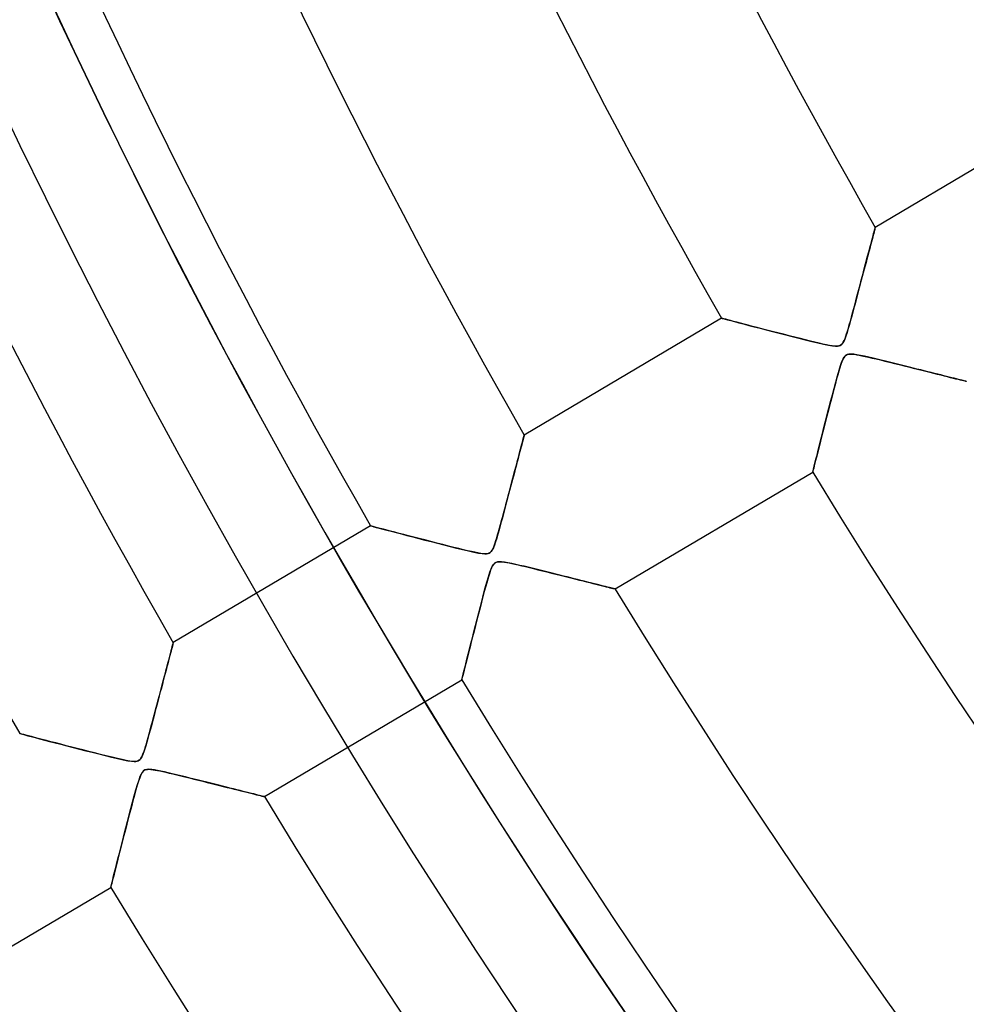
# Model space of a CAD drawing. Header units: millimetres. Extents: x -550 to 550, y -550 to 550.
# Tile 5 of 54: x -360 to -307, y -222 to -167. Entities that reach past the tile are written whole.
import ezdxf

# ---------------------------------------------------------------- set-up
doc = ezdxf.new("R2010")
doc.units = ezdxf.units.MM
doc.layers.add('HIDDEN', color=7, linetype='Continuous')
doc.layers.add('THICK', color=7, linetype='Continuous')

msp = doc.modelspace()

# ---------------------------------------------------------------- linework, layer by layer
at = {"layer": 'HIDDEN'}
for p, q in [((-312.23, -178.877), (-312.222, -178.847)), ((-312.222, -178.847), (-312.219, -178.837)), ((-312.377, -179.432), (-312.342, -179.3)), ((-312.342, -179.3), (-312.31, -179.182)), ((-312.31, -179.182), (-312.283, -179.08)), ((-312.283, -179.08), (-312.261, -178.995)), ((-312.261, -178.995), (-312.243, -178.927)), ((-312.243, -178.927), (-312.23, -178.877)), ((-312.547, -180.076), (-312.5, -179.9)), ((-312.5, -179.9), (-312.456, -179.733)), ((-312.456, -179.733), (-312.415, -179.576)), ((-312.415, -179.576), (-312.377, -179.432)), ((-312.701, -180.659), (-312.648, -180.456)), ((-312.648, -180.456), (-312.596, -180.262)), ((-312.596, -180.262), (-312.547, -180.076)), ((-312.815, -181.09), (-312.757, -180.87)), ((-312.757, -180.87), (-312.701, -180.659)), ((-313.002, -181.798), (-312.937, -181.554)), ((-312.937, -181.554), (-312.875, -181.318)), ((-312.875, -181.318), (-312.815, -181.09)), ((-313.137, -182.307), (-313.068, -182.049)), ((-313.068, -182.049), (-313.002, -181.798)), ((-313.279, -182.842), (-313.207, -182.572)), ((-313.207, -182.572), (-313.137, -182.307)), ((-313.42, -183.371), (-313.35, -183.111)), ((-313.35, -183.111), (-313.279, -182.842)), ((-313.551, -183.855), (-313.486, -183.619)), ((-313.486, -183.619), (-313.42, -183.371)), ((-320.81, -183.918), (-320.789, -183.923)), ((-320.789, -183.923), (-320.726, -183.94)), ((-320.726, -183.94), (-320.622, -183.967)), ((-320.622, -183.967), (-320.479, -184.004)), ((-320.479, -184.004), (-320.301, -184.051)), ((-320.301, -184.051), (-320.09, -184.106)), ((-320.09, -184.106), (-319.85, -184.169)), ((-319.85, -184.169), (-319.584, -184.239)), ((-319.584, -184.239), (-319.294, -184.314)), ((-319.294, -184.314), (-318.984, -184.395)), ((-313.724, -184.473), (-313.67, -184.283)), ((-313.67, -184.283), (-313.612, -184.077)), ((-313.612, -184.077), (-313.551, -183.855)), ((-318.984, -184.395), (-318.656, -184.48)), ((-318.656, -184.48), (-318.313, -184.569)), ((-318.313, -184.569), (-317.959, -184.661)), ((-317.959, -184.661), (-317.596, -184.754)), ((-317.596, -184.754), (-317.23, -184.848)), ((-317.23, -184.848), (-316.862, -184.941)), ((-313.866, -184.927), (-313.822, -184.794)), ((-313.822, -184.794), (-313.775, -184.643)), ((-313.775, -184.643), (-313.724, -184.473)), ((-316.862, -184.941), (-316.496, -185.034)), ((-316.496, -185.034), (-316.132, -185.125)), ((-316.132, -185.125), (-315.774, -185.213)), ((-315.774, -185.213), (-315.425, -185.296)), ((-315.425, -185.296), (-315.106, -185.369)), ((-315.106, -185.369), (-314.828, -185.426)), ((-314.828, -185.426), (-314.603, -185.463)), ((-314.603, -185.463), (-314.443, -185.478)), ((-314.332, -185.477), (-314.247, -185.462)), ((-314.247, -185.462), (-314.176, -185.435)), ((-314.176, -185.435), (-314.115, -185.394)), ((-314.115, -185.394), (-314.06, -185.338)), ((-314.06, -185.338), (-314.009, -185.261)), ((-314.009, -185.261), (-313.959, -185.164)), ((-313.959, -185.164), (-313.911, -185.05)), ((-313.911, -185.05), (-313.866, -184.927)), ((-314.443, -185.478), (-314.332, -185.477)), ((-313.858, -185.983), (-313.924, -186.044)), ((-313.782, -185.944), (-313.858, -185.983)), ((-313.69, -185.923), (-313.782, -185.944)), ((-313.573, -185.918), (-313.69, -185.923)), ((-313.425, -185.93), (-313.573, -185.918)), ((-313.246, -185.956), (-313.425, -185.93)), ((-313.039, -185.995), (-313.246, -185.956)), ((-312.813, -186.044), (-313.039, -185.995)), ((-314.144, -186.509), (-314.199, -186.68)), ((-314.09, -186.359), (-314.144, -186.509)), ((-314.038, -186.233), (-314.09, -186.359)), ((-313.983, -186.128), (-314.038, -186.233)), ((-313.924, -186.044), (-313.983, -186.128)), ((-312.579, -186.097), (-312.813, -186.044)), ((-312.346, -186.151), (-312.579, -186.097)), ((-312.113, -186.207), (-312.346, -186.151)), ((-311.881, -186.263), (-312.113, -186.207)), ((-311.65, -186.32), (-311.881, -186.263)), ((-311.421, -186.376), (-311.65, -186.32)), ((-311.193, -186.432), (-311.421, -186.376)), ((-310.968, -186.488), (-311.193, -186.432)), ((-310.746, -186.543), (-310.968, -186.488)), ((-310.526, -186.598), (-310.746, -186.543)), ((-314.315, -187.077), (-314.379, -187.306)), ((-314.256, -186.87), (-314.315, -187.077)), ((-314.199, -186.68), (-314.256, -186.87)), ((-310.309, -186.652), (-310.526, -186.598)), ((-310.096, -186.705), (-310.309, -186.652)), ((-309.887, -186.757), (-310.096, -186.705)), ((-309.681, -186.808), (-309.887, -186.757)), ((-309.48, -186.858), (-309.681, -186.808)), ((-309.284, -186.907), (-309.48, -186.858)), ((-309.093, -186.955), (-309.284, -186.907)), ((-308.908, -187.001), (-309.093, -186.955)), ((-308.728, -187.046), (-308.908, -187.001)), ((-308.555, -187.089), (-308.728, -187.046)), ((-308.389, -187.131), (-308.555, -187.089)), ((-314.447, -187.558), (-314.52, -187.829)), ((-314.379, -187.306), (-314.447, -187.558)), ((-308.23, -187.17), (-308.389, -187.131)), ((-308.079, -187.208), (-308.23, -187.17)), ((-307.937, -187.243), (-308.079, -187.208)), ((-307.805, -187.276), (-307.937, -187.243)), ((-307.682, -187.307), (-307.805, -187.276)), ((-307.57, -187.334), (-307.682, -187.307)), ((-307.47, -187.359), (-307.57, -187.334)), ((-307.381, -187.382), (-307.47, -187.359)), ((-307.305, -187.4), (-307.381, -187.382)), ((-307.242, -187.416), (-307.305, -187.4)), ((-307.192, -187.428), (-307.242, -187.416)), ((-307.157, -187.437), (-307.192, -187.428)), ((-307.136, -187.442), (-307.157, -187.437)), ((-307.128, -187.444), (-307.136, -187.442)), ((-314.596, -188.118), (-314.676, -188.422)), ((-314.52, -187.829), (-314.596, -188.118)), ((-314.758, -188.739), (-314.842, -189.063)), ((-314.676, -188.422), (-314.758, -188.739)), ((-314.842, -189.063), (-314.924, -189.382)), ((-315.002, -189.689), (-315.078, -189.984)), ((-314.924, -189.382), (-315.002, -189.689)), ((-315.15, -190.267), (-315.218, -190.537)), ((-315.078, -189.984), (-315.15, -190.267)), ((-332.016, -191.088), (-331.982, -190.961)), ((-331.982, -190.961), (-331.952, -190.846)), ((-331.952, -190.846), (-331.925, -190.743)), ((-331.925, -190.743), (-331.901, -190.654)), ((-331.901, -190.654), (-331.882, -190.58)), ((-331.882, -190.58), (-331.866, -190.522)), ((-331.866, -190.522), (-331.855, -190.479)), ((-331.855, -190.479), (-331.848, -190.453)), ((-331.848, -190.453), (-331.846, -190.444)), ((-315.283, -190.793), (-315.344, -191.035)), ((-315.218, -190.537), (-315.283, -190.793)), ((-332.133, -191.532), (-332.092, -191.375)), ((-332.092, -191.375), (-332.053, -191.227)), ((-332.053, -191.227), (-332.016, -191.088)), ((-315.456, -191.477), (-315.506, -191.677)), ((-315.402, -191.263), (-315.456, -191.477)), ((-315.344, -191.035), (-315.402, -191.263)), ((-332.32, -192.239), (-332.27, -192.051)), ((-332.27, -192.051), (-332.223, -191.87)), ((-332.223, -191.87), (-332.177, -191.697)), ((-332.177, -191.697), (-332.133, -191.532)), ((-315.594, -192.026), (-315.631, -192.171)), ((-315.553, -191.86), (-315.594, -192.026)), ((-315.506, -191.677), (-315.553, -191.86)), ((-332.425, -192.638), (-332.371, -192.434)), ((-332.371, -192.434), (-332.32, -192.239)), ((-315.716, -192.51), (-315.719, -192.525)), ((-315.705, -192.466), (-315.716, -192.51)), ((-315.686, -192.393), (-315.705, -192.466)), ((-315.662, -192.294), (-315.686, -192.393)), ((-315.631, -192.171), (-315.662, -192.294)), ((-332.597, -193.291), (-332.538, -193.066)), ((-332.538, -193.066), (-332.481, -192.849)), ((-332.481, -192.849), (-332.425, -192.638)), ((-332.721, -193.76), (-332.658, -193.522)), ((-332.658, -193.522), (-332.597, -193.291)), ((-332.919, -194.506), (-332.852, -194.253)), ((-332.852, -194.253), (-332.786, -194.003)), ((-332.786, -194.003), (-332.721, -193.76)), ((-333.05, -194.996), (-332.985, -194.755)), ((-332.985, -194.755), (-332.919, -194.506)), ((-333.172, -195.447), (-333.112, -195.227)), ((-333.112, -195.227), (-333.05, -194.996)), ((-340.437, -195.525), (-340.417, -195.53)), ((-340.417, -195.53), (-340.358, -195.545)), ((-340.358, -195.545), (-340.26, -195.571)), ((-340.26, -195.571), (-340.126, -195.606)), ((-340.126, -195.606), (-339.959, -195.65)), ((-339.959, -195.65), (-339.76, -195.702)), ((-339.76, -195.702), (-339.534, -195.761)), ((-339.534, -195.761), (-339.283, -195.826)), ((-339.283, -195.826), (-339.01, -195.898)), ((-339.01, -195.898), (-338.718, -195.974)), ((-333.335, -196.03), (-333.284, -195.85)), ((-333.284, -195.85), (-333.229, -195.655)), ((-333.229, -195.655), (-333.172, -195.447)), ((-338.718, -195.974), (-338.408, -196.054)), ((-338.408, -196.054), (-338.083, -196.138)), ((-338.083, -196.138), (-337.746, -196.225)), ((-337.746, -196.225), (-337.401, -196.314)), ((-337.401, -196.314), (-337.049, -196.404)), ((-337.049, -196.404), (-336.696, -196.495)), ((-333.512, -196.591), (-333.47, -196.471)), ((-333.47, -196.471), (-333.428, -196.342)), ((-333.428, -196.342), (-333.383, -196.195)), ((-333.383, -196.195), (-333.335, -196.03)), ((-336.696, -196.495), (-336.341, -196.585)), ((-336.341, -196.585), (-335.989, -196.673)), ((-335.989, -196.673), (-335.639, -196.76)), ((-335.639, -196.76), (-335.295, -196.844)), ((-335.295, -196.844), (-334.964, -196.922)), ((-334.964, -196.922), (-334.666, -196.989)), ((-334.666, -196.989), (-334.407, -197.04)), ((-333.806, -197.044), (-333.748, -197.007)), ((-333.748, -197.007), (-333.696, -196.957)), ((-333.696, -196.957), (-333.648, -196.89)), ((-333.648, -196.89), (-333.601, -196.804)), ((-333.601, -196.804), (-333.555, -196.703)), ((-333.555, -196.703), (-333.512, -196.591)), ((-334.407, -197.04), (-334.202, -197.072)), ((-334.202, -197.072), (-334.056, -197.085)), ((-334.056, -197.085), (-333.954, -197.082)), ((-333.954, -197.082), (-333.874, -197.069)), ((-333.874, -197.069), (-333.806, -197.044)), ((-333.435, -197.562), (-333.506, -197.607)), ((-333.351, -197.534), (-333.435, -197.562)), ((-333.247, -197.524), (-333.351, -197.534)), ((-333.114, -197.529), (-333.247, -197.524)), ((-332.95, -197.55), (-333.114, -197.529)), ((-332.758, -197.583), (-332.95, -197.55)), ((-333.727, -197.998), (-333.78, -198.148)), ((-333.677, -197.87), (-333.727, -197.998)), ((-333.625, -197.763), (-333.677, -197.87)), ((-333.569, -197.674), (-333.625, -197.763)), ((-333.506, -197.607), (-333.569, -197.674)), ((-332.544, -197.627), (-332.758, -197.583)), ((-332.317, -197.677), (-332.544, -197.627)), ((-332.087, -197.73), (-332.317, -197.677)), ((-331.858, -197.784), (-332.087, -197.73)), ((-331.63, -197.839), (-331.858, -197.784)), ((-331.403, -197.895), (-331.63, -197.839)), ((-331.177, -197.95), (-331.403, -197.895)), ((-330.953, -198.005), (-331.177, -197.95)), ((-330.73, -198.06), (-330.953, -198.005)), ((-330.51, -198.115), (-330.73, -198.06)), ((-330.292, -198.169), (-330.51, -198.115)), ((-333.889, -198.506), (-333.948, -198.711)), ((-333.834, -198.319), (-333.889, -198.506)), ((-333.78, -198.148), (-333.834, -198.319)), ((-330.077, -198.223), (-330.292, -198.169)), ((-329.866, -198.275), (-330.077, -198.223)), ((-329.657, -198.327), (-329.866, -198.275)), ((-329.453, -198.379), (-329.657, -198.327)), ((-329.252, -198.429), (-329.453, -198.379)), ((-329.055, -198.478), (-329.252, -198.429)), ((-328.864, -198.526), (-329.055, -198.478)), ((-328.677, -198.572), (-328.864, -198.526)), ((-328.496, -198.618), (-328.677, -198.572)), ((-328.32, -198.661), (-328.496, -198.618)), ((-328.151, -198.704), (-328.32, -198.661)), ((-334.082, -199.199), (-334.157, -199.48)), ((-334.012, -198.942), (-334.082, -199.199)), ((-333.948, -198.711), (-334.012, -198.942)), ((-327.988, -198.744), (-328.151, -198.704)), ((-327.833, -198.783), (-327.988, -198.744)), ((-327.685, -198.82), (-327.833, -198.783)), ((-327.547, -198.854), (-327.685, -198.82)), ((-327.417, -198.887), (-327.547, -198.854)), ((-327.297, -198.917), (-327.417, -198.887)), ((-327.188, -198.944), (-327.297, -198.917)), ((-327.089, -198.968), (-327.188, -198.944)), ((-327.002, -198.99), (-327.089, -198.968)), ((-326.928, -199.009), (-327.002, -198.99)), ((-326.866, -199.024), (-326.928, -199.009)), ((-326.818, -199.036), (-326.866, -199.024)), ((-326.783, -199.044), (-326.818, -199.036)), ((-326.762, -199.05), (-326.783, -199.044)), ((-326.755, -199.051), (-326.762, -199.05)), ((-334.157, -199.48), (-334.236, -199.781)), ((-334.319, -200.1), (-334.406, -200.433)), ((-334.236, -199.781), (-334.319, -200.1)), ((-334.493, -200.771), (-334.578, -201.1)), ((-334.406, -200.433), (-334.493, -200.771)), ((-334.658, -201.415), (-334.736, -201.718)), ((-334.578, -201.1), (-334.658, -201.415)), ((-334.736, -201.718), (-334.809, -202.007)), ((-351.618, -202.603), (-351.586, -202.481)), ((-351.586, -202.481), (-351.557, -202.372)), ((-351.557, -202.372), (-351.532, -202.277)), ((-351.532, -202.277), (-351.511, -202.198)), ((-351.511, -202.198), (-351.494, -202.135)), ((-351.494, -202.135), (-351.482, -202.089)), ((-351.482, -202.089), (-351.475, -202.061)), ((-351.475, -202.061), (-351.472, -202.051)), ((-334.879, -202.281), (-334.945, -202.54)), ((-334.809, -202.007), (-334.879, -202.281)), ((-351.775, -203.199), (-351.732, -203.035)), ((-351.732, -203.035), (-351.691, -202.881)), ((-351.691, -202.881), (-351.653, -202.736)), ((-351.653, -202.736), (-351.618, -202.603)), ((-335.064, -203.012), (-335.118, -203.224)), ((-335.006, -202.783), (-335.064, -203.012)), ((-334.945, -202.54), (-335.006, -202.783)), ((-351.916, -203.734), (-351.867, -203.548)), ((-351.867, -203.548), (-351.82, -203.37)), ((-351.82, -203.37), (-351.775, -203.199)), ((-335.212, -203.597), (-335.251, -203.753)), ((-335.167, -203.42), (-335.212, -203.597)), ((-335.118, -203.224), (-335.167, -203.42)), ((-352.075, -204.338), (-352.02, -204.129)), ((-352.02, -204.129), (-351.967, -203.928)), ((-351.967, -203.928), (-351.916, -203.734)), ((-335.342, -204.116), (-335.346, -204.132)), ((-335.33, -204.069), (-335.342, -204.116)), ((-335.311, -203.991), (-335.33, -204.069)), ((-335.284, -203.885), (-335.311, -203.991)), ((-335.251, -203.753), (-335.284, -203.885)), ((-352.191, -204.776), (-352.132, -204.553)), ((-352.132, -204.553), (-352.075, -204.338)), ((-352.377, -205.481), (-352.313, -205.24)), ((-352.313, -205.24), (-352.251, -205.005)), ((-352.251, -205.005), (-352.191, -204.776)), ((-352.509, -205.979), (-352.442, -205.728)), ((-352.442, -205.728), (-352.377, -205.481)), ((-352.641, -206.475), (-352.576, -206.231)), ((-352.576, -206.231), (-352.509, -205.979)), ((-352.822, -207.146), (-352.764, -206.934)), ((-352.764, -206.934), (-352.704, -206.709)), ((-352.704, -206.709), (-352.641, -206.475)), ((-360.063, -207.132), (-360.044, -207.137)), ((-360.044, -207.137), (-359.989, -207.151)), ((-359.989, -207.151), (-359.897, -207.175)), ((-359.897, -207.175), (-359.769, -207.209)), ((-359.769, -207.209), (-359.608, -207.251)), ((-359.608, -207.251), (-359.417, -207.301)), ((-359.417, -207.301), (-359.197, -207.358)), ((-359.197, -207.358), (-358.952, -207.422)), ((-358.952, -207.422), (-358.684, -207.492)), ((-352.93, -207.533), (-352.878, -207.346)), ((-352.878, -207.346), (-352.822, -207.146)), ((-358.684, -207.492), (-358.394, -207.567)), ((-358.394, -207.567), (-358.087, -207.647)), ((-358.087, -207.647), (-357.764, -207.731)), ((-357.764, -207.731), (-357.427, -207.818)), ((-357.427, -207.818), (-357.079, -207.907)), ((-357.079, -207.907), (-356.725, -207.998)), ((-356.725, -207.998), (-356.366, -208.09)), ((-353.109, -208.119), (-353.069, -207.997)), ((-353.069, -207.997), (-353.026, -207.859)), ((-353.026, -207.859), (-352.98, -207.704)), ((-352.98, -207.704), (-352.93, -207.533)), ((-356.366, -208.09), (-356.006, -208.181)), ((-356.006, -208.181), (-355.646, -208.272)), ((-355.646, -208.272), (-355.288, -208.361)), ((-355.288, -208.361), (-354.934, -208.447)), ((-354.934, -208.447), (-354.593, -208.528)), ((-354.593, -208.528), (-354.285, -208.596)), ((-353.38, -208.619), (-353.33, -208.573)), ((-353.33, -208.573), (-353.284, -208.513)), ((-353.284, -208.513), (-353.238, -208.435)), ((-353.238, -208.435), (-353.193, -208.341)), ((-353.193, -208.341), (-353.15, -208.234)), ((-353.15, -208.234), (-353.109, -208.119)), ((-354.285, -208.596), (-354.019, -208.649)), ((-354.019, -208.649), (-353.811, -208.68)), ((-353.811, -208.68), (-353.67, -208.691)), ((-353.67, -208.691), (-353.574, -208.688)), ((-353.574, -208.688), (-353.5, -208.675)), ((-353.5, -208.675), (-353.436, -208.653)), ((-353.436, -208.653), (-353.38, -208.619)), ((-352.833, -209.13), (-352.958, -209.138)), ((-352.682, -209.141), (-352.833, -209.13)), ((-353.352, -209.603), (-353.416, -209.791)), ((-353.288, -209.445), (-353.352, -209.603)), ((-353.218, -209.315), (-353.288, -209.445)), ((-353.142, -209.223), (-353.218, -209.315)), ((-353.059, -209.167), (-353.142, -209.223)), ((-352.958, -209.138), (-353.059, -209.167)), ((-352.517, -209.165), (-352.682, -209.141)), ((-352.348, -209.196), (-352.517, -209.165)), ((-352.17, -209.233), (-352.348, -209.196)), ((-351.974, -209.276), (-352.17, -209.233)), ((-351.761, -209.325), (-351.974, -209.276)), ((-351.533, -209.379), (-351.761, -209.325)), ((-351.292, -209.437), (-351.533, -209.379)), ((-351.043, -209.497), (-351.292, -209.437)), ((-350.795, -209.558), (-351.043, -209.497)), ((-350.55, -209.618), (-350.795, -209.558)), ((-350.307, -209.678), (-350.55, -209.618)), ((-350.068, -209.738), (-350.307, -209.678)), ((-353.487, -210.018), (-353.563, -210.28)), ((-353.416, -209.791), (-353.487, -210.018)), ((-349.832, -209.797), (-350.068, -209.738)), ((-349.599, -209.854), (-349.832, -209.797)), ((-349.371, -209.911), (-349.599, -209.854)), ((-349.147, -209.967), (-349.371, -209.911)), ((-348.929, -210.022), (-349.147, -209.967)), ((-348.715, -210.076), (-348.929, -210.022)), ((-348.507, -210.128), (-348.715, -210.076)), ((-348.306, -210.178), (-348.507, -210.128)), ((-348.11, -210.227), (-348.306, -210.178)), ((-347.922, -210.274), (-348.11, -210.227)), ((-353.644, -210.574), (-353.731, -210.894)), ((-353.563, -210.28), (-353.644, -210.574)), ((-347.741, -210.319), (-347.922, -210.274)), ((-347.569, -210.362), (-347.741, -210.319)), ((-347.405, -210.403), (-347.569, -210.362)), ((-347.251, -210.442), (-347.405, -210.403)), ((-347.108, -210.477), (-347.251, -210.442)), ((-346.976, -210.51), (-347.108, -210.477)), ((-346.855, -210.54), (-346.976, -210.51)), ((-346.747, -210.567), (-346.855, -210.54)), ((-346.652, -210.591), (-346.747, -210.567)), ((-346.57, -210.612), (-346.652, -210.591)), ((-346.502, -210.628), (-346.57, -210.612)), ((-346.449, -210.642), (-346.502, -210.628)), ((-346.412, -210.651), (-346.449, -210.642)), ((-346.389, -210.657), (-346.412, -210.651)), ((-346.382, -210.658), (-346.389, -210.657)), ((-353.818, -211.223), (-353.904, -211.55)), ((-353.731, -210.894), (-353.818, -211.223)), ((-353.989, -211.875), (-354.072, -212.196)), ((-353.904, -211.55), (-353.989, -211.875)), ((-354.072, -212.196), (-354.154, -212.514)), ((-354.234, -212.825), (-354.311, -213.129)), ((-354.154, -212.514), (-354.234, -212.825)), ((-354.387, -213.426), (-354.46, -213.712)), ((-354.311, -213.129), (-354.387, -213.426)), ((-354.529, -213.984), (-354.594, -214.24)), ((-354.46, -213.712), (-354.529, -213.984)), ((-354.655, -214.478), (-354.71, -214.699)), ((-354.594, -214.24), (-354.655, -214.478)), ((-354.807, -215.083), (-354.848, -215.246)), ((-354.761, -214.9), (-354.807, -215.083)), ((-354.71, -214.699), (-354.761, -214.9)), ((-354.969, -215.724), (-354.973, -215.739)), ((-354.958, -215.681), (-354.969, -215.724)), ((-354.94, -215.609), (-354.958, -215.681)), ((-354.915, -215.511), (-354.94, -215.609)), ((-354.885, -215.389), (-354.915, -215.511)), ((-354.848, -215.246), (-354.885, -215.389))]:
    msp.add_line(p, q, dxfattribs=at)
for radius, start, end in [(456, 179.99998, 0), (400, 179.99998, 0), (445, 180.00002, 0), (395, 198.70023, 233.92803), (394.99, 198.69989, 233.92757)]:
    msp.add_arc((0, 0), radius, start, end, dxfattribs=at)
msp.add_ellipse((0.195, -0.245), major_axis=(349.385, 278.625), ratio=0.987688, start_param=2.827433, end_param=3.141593, dxfattribs=at)
at = {"layer": 'THICK'}
for p, q in [((-301.183, -172.31), (-312.219, -178.837)), ((-312.226, -178.865), (-312.236, -178.9)), ((-312.221, -178.844), (-312.226, -178.865)), ((-312.219, -178.837), (-312.221, -178.844)), ((-312.365, -179.388), (-312.397, -179.51)), ((-312.336, -179.277), (-312.365, -179.388)), ((-312.309, -179.177), (-312.336, -179.277)), ((-312.286, -179.088), (-312.309, -179.177)), ((-312.265, -179.012), (-312.286, -179.088)), ((-312.249, -178.949), (-312.265, -179.012)), ((-312.236, -178.9), (-312.249, -178.949)), ((-312.509, -179.934), (-312.551, -180.092)), ((-312.47, -179.784), (-312.509, -179.934)), ((-312.432, -179.642), (-312.47, -179.784)), ((-312.397, -179.51), (-312.432, -179.642)), ((-312.641, -180.431), (-312.688, -180.61)), ((-312.595, -180.258), (-312.641, -180.431)), ((-312.551, -180.092), (-312.595, -180.258)), ((-312.787, -180.985), (-312.839, -181.18)), ((-312.737, -180.794), (-312.787, -180.985)), ((-312.688, -180.61), (-312.737, -180.794)), ((-312.946, -181.585), (-313.001, -181.793)), ((-312.892, -181.38), (-312.946, -181.585)), ((-312.839, -181.18), (-312.892, -181.38)), ((-313.057, -182.006), (-313.114, -182.222)), ((-313.001, -181.793), (-313.057, -182.006)), ((-313.231, -182.662), (-313.29, -182.887)), ((-313.172, -182.441), (-313.231, -182.662)), ((-313.114, -182.222), (-313.172, -182.441)), ((-313.351, -183.113), (-313.412, -183.341)), ((-313.29, -182.887), (-313.351, -183.113)), ((-313.536, -183.8), (-313.599, -184.032)), ((-313.473, -183.57), (-313.536, -183.8)), ((-313.412, -183.341), (-313.473, -183.57)), ((-320.81, -183.918), (-331.846, -190.444)), ((-320.795, -183.921), (-320.81, -183.918)), ((-320.751, -183.933), (-320.795, -183.921)), ((-320.679, -183.952), (-320.751, -183.933)), ((-320.58, -183.978), (-320.679, -183.952)), ((-320.457, -184.01), (-320.58, -183.978)), ((-320.312, -184.048), (-320.457, -184.01)), ((-320.147, -184.091), (-320.312, -184.048)), ((-319.964, -184.139), (-320.147, -184.091)), ((-319.765, -184.191), (-319.964, -184.139)), ((-319.551, -184.247), (-319.765, -184.191)), ((-319.324, -184.307), (-319.551, -184.247)), ((-319.082, -184.37), (-319.324, -184.307)), ((-318.826, -184.436), (-319.082, -184.37)), ((-313.664, -184.263), (-313.73, -184.493)), ((-313.599, -184.032), (-313.664, -184.263)), ((-318.557, -184.506), (-318.826, -184.436)), ((-318.274, -184.579), (-318.557, -184.506)), ((-317.979, -184.655), (-318.274, -184.579)), ((-317.672, -184.734), (-317.979, -184.655)), ((-317.354, -184.816), (-317.672, -184.734)), ((-317.029, -184.899), (-317.354, -184.816)), ((-316.712, -184.979), (-317.029, -184.899)), ((-313.862, -184.914), (-313.925, -185.084)), ((-313.797, -184.714), (-313.862, -184.914)), ((-313.73, -184.493), (-313.797, -184.714)), ((-316.407, -185.056), (-316.712, -184.979)), ((-316.117, -185.129), (-316.407, -185.056)), ((-315.844, -185.196), (-316.117, -185.129)), ((-315.591, -185.257), (-315.844, -185.196)), ((-315.36, -185.311), (-315.591, -185.257)), ((-315.149, -185.359), (-315.36, -185.311)), ((-314.955, -185.401), (-315.149, -185.359)), ((-314.779, -185.435), (-314.955, -185.401)), ((-314.622, -185.46), (-314.779, -185.435)), ((-314.486, -185.475), (-314.622, -185.46)), ((-314.266, -185.466), (-314.368, -185.478)), ((-314.18, -185.438), (-314.266, -185.466)), ((-314.109, -185.39), (-314.18, -185.438)), ((-314.046, -185.319), (-314.109, -185.39)), ((-313.986, -185.22), (-314.046, -185.319)), ((-313.925, -185.084), (-313.986, -185.22)), ((-314.368, -185.478), (-314.486, -185.475)), ((-313.911, -186.03), (-313.853, -185.98)), ((-313.853, -185.98), (-313.788, -185.946)), ((-313.788, -185.946), (-313.712, -185.926)), ((-313.712, -185.926), (-313.62, -185.918)), ((-313.62, -185.918), (-313.511, -185.921)), ((-313.511, -185.921), (-313.389, -185.934)), ((-313.389, -185.934), (-313.259, -185.954)), ((-313.259, -185.954), (-313.121, -185.979)), ((-313.121, -185.979), (-312.966, -186.011)), ((-312.966, -186.011), (-312.792, -186.048)), ((-314.243, -186.827), (-314.159, -186.556)), ((-314.159, -186.556), (-314.083, -186.341)), ((-314.083, -186.341), (-314.02, -186.194)), ((-314.02, -186.194), (-313.965, -186.097)), ((-313.965, -186.097), (-313.911, -186.03)), ((-312.792, -186.048), (-312.6, -186.092)), ((-312.6, -186.092), (-312.392, -186.14)), ((-312.392, -186.14), (-312.168, -186.194)), ((-312.168, -186.194), (-311.93, -186.251)), ((-311.93, -186.251), (-311.68, -186.312)), ((-311.68, -186.312), (-311.419, -186.376)), ((-311.419, -186.376), (-311.149, -186.443)), ((-311.149, -186.443), (-310.877, -186.511)), ((-310.877, -186.511), (-310.612, -186.577)), ((-314.333, -187.142), (-314.243, -186.827)), ((-310.612, -186.577), (-310.353, -186.641)), ((-310.353, -186.641), (-310.101, -186.704)), ((-310.101, -186.704), (-309.856, -186.765)), ((-309.856, -186.765), (-309.619, -186.824)), ((-309.619, -186.824), (-309.39, -186.881)), ((-309.39, -186.881), (-309.169, -186.936)), ((-309.169, -186.936), (-308.957, -186.989)), ((-308.957, -186.989), (-308.754, -187.04)), ((-308.754, -187.04), (-308.559, -187.088)), ((-308.559, -187.088), (-308.373, -187.135)), ((-314.524, -187.844), (-314.428, -187.488)), ((-314.428, -187.488), (-314.333, -187.142)), ((-308.373, -187.135), (-308.196, -187.179)), ((-308.196, -187.179), (-308.028, -187.221)), ((-308.028, -187.221), (-307.871, -187.26)), ((-307.871, -187.26), (-307.726, -187.296)), ((-307.726, -187.296), (-307.593, -187.329)), ((-307.593, -187.329), (-307.475, -187.358)), ((-307.475, -187.358), (-307.373, -187.384)), ((-307.373, -187.384), (-307.287, -187.405)), ((-307.287, -187.405), (-307.219, -187.422)), ((-307.219, -187.422), (-307.169, -187.434)), ((-307.169, -187.434), (-307.139, -187.442)), ((-307.139, -187.442), (-307.128, -187.444)), ((-314.715, -188.573), (-314.619, -188.207)), ((-314.619, -188.207), (-314.524, -187.844)), ((-314.81, -188.94), (-314.715, -188.573)), ((-314.997, -189.668), (-314.904, -189.306)), ((-314.904, -189.306), (-314.81, -188.94)), ((-315.088, -190.023), (-314.997, -189.668)), ((-315.258, -190.695), (-315.175, -190.367)), ((-315.175, -190.367), (-315.088, -190.023)), ((-331.96, -190.875), (-331.988, -190.984)), ((-331.934, -190.777), (-331.96, -190.875)), ((-331.911, -190.69), (-331.934, -190.777)), ((-331.891, -190.616), (-331.911, -190.69)), ((-331.875, -190.554), (-331.891, -190.616)), ((-331.862, -190.506), (-331.875, -190.554)), ((-331.853, -190.472), (-331.862, -190.506)), ((-331.847, -190.451), (-331.853, -190.472)), ((-331.846, -190.444), (-331.847, -190.451)), ((-315.337, -191.005), (-315.258, -190.695)), ((-332.129, -191.517), (-332.17, -191.672)), ((-332.091, -191.371), (-332.129, -191.517)), ((-332.054, -191.232), (-332.091, -191.371)), ((-332.02, -191.103), (-332.054, -191.232)), ((-331.988, -190.984), (-332.02, -191.103)), ((-315.478, -191.562), (-315.41, -191.296)), ((-315.41, -191.296), (-315.337, -191.005)), ((-332.258, -192.003), (-332.304, -192.178)), ((-332.213, -191.834), (-332.258, -192.003)), ((-332.17, -191.672), (-332.213, -191.834)), ((-315.636, -192.193), (-315.591, -192.015)), ((-315.591, -192.015), (-315.538, -191.803)), ((-315.538, -191.803), (-315.478, -191.562)), ((-332.401, -192.545), (-332.451, -192.736)), ((-332.352, -192.359), (-332.401, -192.545)), ((-332.304, -192.178), (-332.352, -192.359)), ((-326.755, -199.051), (-315.719, -192.525)), ((-315.719, -192.525), (-315.714, -192.504)), ((-315.714, -192.504), (-315.698, -192.441)), ((-315.698, -192.441), (-315.672, -192.337)), ((-315.672, -192.337), (-315.636, -192.193)), ((-332.555, -193.132), (-332.609, -193.336)), ((-332.503, -192.932), (-332.555, -193.132)), ((-332.451, -192.736), (-332.503, -192.932)), ((-332.664, -193.543), (-332.72, -193.755)), ((-332.609, -193.336), (-332.664, -193.543)), ((-332.834, -194.186), (-332.892, -194.405)), ((-332.776, -193.969), (-332.834, -194.186)), ((-332.72, -193.755), (-332.776, -193.969)), ((-332.951, -194.626), (-333.011, -194.85)), ((-332.892, -194.405), (-332.951, -194.626)), ((-333.132, -195.3), (-333.194, -195.526)), ((-333.071, -195.074), (-333.132, -195.3)), ((-333.011, -194.85), (-333.071, -195.074)), ((-340.437, -195.525), (-351.472, -202.051)), ((-340.421, -195.529), (-340.437, -195.525)), ((-340.373, -195.541), (-340.421, -195.529)), ((-340.296, -195.562), (-340.373, -195.541)), ((-340.19, -195.589), (-340.296, -195.562)), ((-340.058, -195.624), (-340.19, -195.589)), ((-339.903, -195.665), (-340.058, -195.624)), ((-339.726, -195.711), (-339.903, -195.665)), ((-339.531, -195.762), (-339.726, -195.711)), ((-339.319, -195.817), (-339.531, -195.762)), ((-339.091, -195.877), (-339.319, -195.817)), ((-338.848, -195.94), (-339.091, -195.877)), ((-333.256, -195.753), (-333.32, -195.98)), ((-333.194, -195.526), (-333.256, -195.753)), ((-338.589, -196.007), (-338.848, -195.94)), ((-338.315, -196.078), (-338.589, -196.007)), ((-338.027, -196.153), (-338.315, -196.078)), ((-337.725, -196.231), (-338.027, -196.153)), ((-337.409, -196.312), (-337.725, -196.231)), ((-337.08, -196.396), (-337.409, -196.312)), ((-336.742, -196.483), (-337.08, -196.396)), ((-333.451, -196.412), (-333.514, -196.596)), ((-333.386, -196.203), (-333.451, -196.412)), ((-333.32, -195.98), (-333.386, -196.203)), ((-336.408, -196.568), (-336.742, -196.483)), ((-336.089, -196.648), (-336.408, -196.568)), ((-335.787, -196.724), (-336.089, -196.648)), ((-335.505, -196.793), (-335.787, -196.724)), ((-335.246, -196.856), (-335.505, -196.793)), ((-335.013, -196.911), (-335.246, -196.856)), ((-334.805, -196.959), (-335.013, -196.911)), ((-334.613, -197), (-334.805, -196.959)), ((-334.438, -197.035), (-334.613, -197)), ((-333.758, -197.016), (-333.832, -197.056)), ((-333.694, -196.955), (-333.758, -197.016)), ((-333.635, -196.869), (-333.694, -196.955)), ((-333.575, -196.75), (-333.635, -196.869)), ((-333.514, -196.596), (-333.575, -196.75)), ((-334.281, -197.061), (-334.438, -197.035)), ((-334.145, -197.079), (-334.281, -197.061)), ((-334.026, -197.085), (-334.145, -197.079)), ((-333.921, -197.078), (-334.026, -197.085)), ((-333.832, -197.056), (-333.921, -197.078)), ((-333.483, -197.589), (-333.423, -197.556)), ((-333.423, -197.556), (-333.354, -197.535)), ((-333.354, -197.535), (-333.272, -197.525)), ((-333.272, -197.525), (-333.174, -197.525)), ((-333.174, -197.525), (-333.064, -197.534)), ((-333.064, -197.534), (-332.944, -197.55)), ((-332.944, -197.55), (-332.82, -197.572)), ((-332.82, -197.572), (-332.686, -197.597)), ((-333.849, -198.37), (-333.77, -198.118)), ((-333.77, -198.118), (-333.699, -197.923)), ((-333.699, -197.923), (-333.639, -197.79)), ((-333.639, -197.79), (-333.588, -197.701)), ((-333.588, -197.701), (-333.538, -197.637)), ((-333.538, -197.637), (-333.483, -197.589)), ((-332.686, -197.597), (-332.535, -197.629)), ((-332.535, -197.629), (-332.368, -197.665)), ((-332.368, -197.665), (-332.185, -197.707)), ((-332.185, -197.707), (-331.988, -197.753)), ((-331.988, -197.753), (-331.778, -197.803)), ((-331.778, -197.803), (-331.557, -197.857)), ((-331.557, -197.857), (-331.324, -197.914)), ((-331.324, -197.914), (-331.082, -197.973)), ((-331.082, -197.973), (-330.831, -198.035)), ((-330.831, -198.035), (-330.577, -198.098)), ((-330.577, -198.098), (-330.327, -198.161)), ((-334.025, -198.991), (-333.935, -198.663)), ((-333.935, -198.663), (-333.849, -198.37)), ((-330.327, -198.161), (-330.083, -198.221)), ((-330.083, -198.221), (-329.844, -198.281)), ((-329.844, -198.281), (-329.612, -198.339)), ((-329.612, -198.339), (-329.387, -198.395)), ((-329.387, -198.395), (-329.168, -198.45)), ((-329.168, -198.45), (-328.957, -198.502)), ((-328.957, -198.502), (-328.753, -198.553)), ((-328.753, -198.553), (-328.556, -198.602)), ((-328.556, -198.602), (-328.368, -198.649)), ((-328.368, -198.649), (-328.187, -198.695)), ((-334.118, -199.333), (-334.025, -198.991)), ((-328.187, -198.695), (-328.013, -198.738)), ((-328.013, -198.738), (-327.847, -198.779)), ((-327.847, -198.779), (-327.689, -198.819)), ((-327.689, -198.819), (-327.541, -198.856)), ((-327.541, -198.856), (-327.402, -198.89)), ((-327.402, -198.89), (-327.274, -198.922)), ((-327.274, -198.922), (-327.158, -198.951)), ((-327.158, -198.951), (-327.055, -198.977)), ((-327.055, -198.977), (-326.966, -198.999)), ((-326.966, -198.999), (-326.892, -199.017)), ((-326.892, -199.017), (-326.833, -199.032)), ((-326.833, -199.032), (-326.79, -199.043)), ((-326.79, -199.043), (-326.764, -199.049)), ((-326.764, -199.049), (-326.755, -199.051)), ((-334.302, -200.033), (-334.21, -199.681)), ((-334.21, -199.681), (-334.118, -199.333)), ((-334.394, -200.387), (-334.302, -200.033)), ((-334.576, -201.091), (-334.485, -200.74)), ((-334.485, -200.74), (-334.394, -200.387)), ((-334.664, -201.437), (-334.576, -201.091)), ((-334.833, -202.099), (-334.75, -201.774)), ((-334.75, -201.774), (-334.664, -201.437)), ((-351.597, -202.523), (-351.628, -202.643)), ((-351.568, -202.415), (-351.597, -202.523)), ((-351.543, -202.32), (-351.568, -202.415)), ((-351.522, -202.238), (-351.543, -202.32)), ((-351.504, -202.171), (-351.522, -202.238)), ((-351.49, -202.119), (-351.504, -202.171)), ((-351.48, -202.081), (-351.49, -202.119)), ((-351.474, -202.059), (-351.48, -202.081)), ((-351.472, -202.051), (-351.474, -202.059)), ((-334.986, -202.703), (-334.912, -202.409)), ((-334.912, -202.409), (-334.833, -202.099)), ((-351.741, -203.071), (-351.784, -203.234)), ((-351.701, -202.918), (-351.741, -203.071)), ((-351.663, -202.775), (-351.701, -202.918)), ((-351.628, -202.643), (-351.663, -202.775)), ((-335.118, -203.228), (-335.055, -202.976)), ((-335.055, -202.976), (-334.986, -202.703)), ((-351.877, -203.586), (-351.927, -203.774)), ((-351.83, -203.406), (-351.877, -203.586)), ((-351.784, -203.234), (-351.83, -203.406)), ((-335.226, -203.653), (-335.176, -203.454)), ((-335.176, -203.454), (-335.118, -203.228)), ((-352.031, -204.17), (-352.085, -204.377)), ((-351.978, -203.968), (-352.031, -204.17)), ((-351.927, -203.774), (-351.978, -203.968)), ((-346.382, -210.658), (-335.346, -204.132)), ((-335.346, -204.132), (-335.341, -204.112)), ((-335.341, -204.112), (-335.326, -204.053)), ((-335.326, -204.053), (-335.302, -203.956)), ((-335.302, -203.956), (-335.268, -203.821)), ((-335.268, -203.821), (-335.226, -203.653)), ((-352.141, -204.59), (-352.199, -204.808)), ((-352.085, -204.377), (-352.141, -204.59)), ((-352.318, -205.258), (-352.379, -205.49)), ((-352.258, -205.031), (-352.318, -205.258)), ((-352.199, -204.808), (-352.258, -205.031)), ((-352.441, -205.725), (-352.504, -205.963)), ((-352.379, -205.49), (-352.441, -205.725)), ((-352.569, -206.205), (-352.634, -206.449)), ((-352.504, -205.963), (-352.569, -206.205)), ((-352.7, -206.696), (-352.767, -206.942)), ((-352.634, -206.449), (-352.7, -206.696)), ((-360.048, -207.136), (-360.063, -207.132)), ((-360.005, -207.147), (-360.048, -207.136)), ((-359.934, -207.166), (-360.005, -207.147)), ((-359.836, -207.191), (-359.934, -207.166)), ((-359.714, -207.223), (-359.836, -207.191)), ((-359.571, -207.26), (-359.714, -207.223)), ((-359.408, -207.303), (-359.571, -207.26)), ((-359.226, -207.351), (-359.408, -207.303)), ((-359.025, -207.403), (-359.226, -207.351)), ((-358.805, -207.46), (-359.025, -207.403)), ((-358.567, -207.522), (-358.805, -207.46)), ((-352.895, -207.408), (-352.955, -207.618)), ((-352.832, -207.182), (-352.895, -207.408)), ((-352.767, -206.942), (-352.832, -207.182)), ((-358.312, -207.589), (-358.567, -207.522)), ((-358.04, -207.659), (-358.312, -207.589)), ((-357.754, -207.733), (-358.04, -207.659)), ((-357.458, -207.81), (-357.754, -207.733)), ((-357.153, -207.888), (-357.458, -207.81)), ((-356.842, -207.968), (-357.153, -207.888)), ((-356.525, -208.049), (-356.842, -207.968)), ((-353.065, -207.984), (-353.119, -208.147)), ((-353.011, -207.81), (-353.065, -207.984)), ((-352.955, -207.618), (-353.011, -207.81)), ((-356.203, -208.131), (-356.525, -208.049)), ((-355.877, -208.214), (-356.203, -208.131)), ((-355.549, -208.296), (-355.877, -208.214)), ((-355.219, -208.378), (-355.549, -208.296)), ((-354.897, -208.456), (-355.219, -208.378)), ((-354.6, -208.526), (-354.897, -208.456)), ((-354.334, -208.586), (-354.6, -208.526)), ((-354.101, -208.634), (-354.334, -208.586)), ((-353.308, -208.547), (-353.381, -208.621)), ((-353.241, -208.44), (-353.308, -208.547)), ((-353.178, -208.303), (-353.241, -208.44)), ((-353.119, -208.147), (-353.178, -208.303)), ((-353.905, -208.668), (-354.101, -208.634)), ((-353.736, -208.687), (-353.905, -208.668)), ((-353.588, -208.689), (-353.736, -208.687)), ((-353.471, -208.667), (-353.588, -208.689)), ((-353.381, -208.621), (-353.471, -208.667)), ((-352.992, -209.145), (-352.917, -209.133)), ((-352.917, -209.133), (-352.827, -209.13)), ((-352.827, -209.13), (-352.723, -209.137)), ((-352.723, -209.137), (-352.608, -209.151)), ((-353.39, -209.712), (-353.318, -209.515)), ((-353.318, -209.515), (-353.259, -209.385)), ((-353.259, -209.385), (-353.21, -209.303)), ((-353.21, -209.303), (-353.163, -209.244)), ((-353.163, -209.244), (-353.113, -209.199)), ((-353.113, -209.199), (-353.056, -209.166)), ((-353.056, -209.166), (-352.992, -209.145)), ((-352.608, -209.151), (-352.488, -209.17)), ((-352.488, -209.17), (-352.361, -209.193)), ((-352.361, -209.193), (-352.22, -209.222)), ((-352.22, -209.222), (-352.062, -209.256)), ((-352.062, -209.256), (-351.888, -209.295)), ((-351.888, -209.295), (-351.699, -209.339)), ((-351.699, -209.339), (-351.497, -209.387)), ((-351.497, -209.387), (-351.283, -209.439)), ((-351.283, -209.439), (-351.057, -209.493)), ((-351.057, -209.493), (-350.821, -209.551)), ((-350.821, -209.551), (-350.576, -209.612)), ((-350.576, -209.612), (-350.323, -209.675)), ((-350.323, -209.675), (-350.071, -209.737)), ((-353.561, -210.274), (-353.472, -209.97)), ((-353.472, -209.97), (-353.39, -209.712)), ((-350.071, -209.737), (-349.823, -209.799)), ((-349.823, -209.799), (-349.581, -209.859)), ((-349.581, -209.859), (-349.345, -209.918)), ((-349.345, -209.918), (-349.116, -209.976)), ((-349.116, -209.976), (-348.892, -210.031)), ((-348.892, -210.031), (-348.676, -210.086)), ((-348.676, -210.086), (-348.467, -210.138)), ((-348.467, -210.138), (-348.265, -210.188)), ((-348.265, -210.188), (-348.071, -210.237)), ((-348.071, -210.237), (-347.884, -210.284)), ((-353.749, -210.963), (-353.654, -210.611)), ((-353.654, -210.611), (-353.561, -210.274)), ((-347.884, -210.284), (-347.705, -210.328)), ((-347.705, -210.328), (-347.533, -210.371)), ((-347.533, -210.371), (-347.37, -210.412)), ((-347.37, -210.412), (-347.215, -210.451)), ((-347.215, -210.451), (-347.069, -210.487)), ((-347.069, -210.487), (-346.935, -210.52)), ((-346.935, -210.52), (-346.813, -210.551)), ((-346.813, -210.551), (-346.704, -210.578)), ((-346.704, -210.578), (-346.609, -210.602)), ((-346.609, -210.602), (-346.529, -210.622)), ((-346.529, -210.622), (-346.466, -210.637)), ((-346.466, -210.637), (-346.42, -210.649)), ((-346.42, -210.649), (-346.391, -210.656)), ((-346.391, -210.656), (-346.382, -210.658)), ((-353.938, -211.678), (-353.844, -211.319)), ((-353.844, -211.319), (-353.749, -210.963)), ((-354.031, -212.038), (-353.938, -211.678)), ((-354.215, -212.751), (-354.123, -212.396)), ((-354.123, -212.396), (-354.031, -212.038)), ((-354.304, -213.099), (-354.215, -212.751)), ((-354.472, -213.759), (-354.39, -213.436)), ((-354.39, -213.436), (-354.304, -213.099)), ((-354.624, -214.357), (-354.55, -214.067)), ((-354.55, -214.067), (-354.472, -213.759)), ((-354.754, -214.871), (-354.692, -214.626)), ((-354.692, -214.626), (-354.624, -214.357)), ((-354.858, -215.283), (-354.809, -215.091)), ((-354.809, -215.091), (-354.754, -214.871)), ((-366.008, -222.265), (-354.973, -215.739)), ((-354.973, -215.739), (-354.968, -215.72)), ((-354.968, -215.72), (-354.954, -215.665)), ((-354.954, -215.665), (-354.931, -215.573)), ((-354.931, -215.573), (-354.898, -215.445)), ((-354.898, -215.445), (-354.858, -215.283))]:
    msp.add_line(p, q, dxfattribs=at)
for radius, start, end in [(506, 180.00002, 0), (451, 179.99998, 0), (415.39, 180.00002, 209.91033), (405.41, 180.00002, 209.89337), (392.59, 180.00002, 209.87028), (382.61, 180.00002, 209.85125), (369.79, 180.00002, 209.82524), (359.81, 180.00002, 209.80375), (346.99, 180.00002, 209.77436), (369.79, 211.37475, 269.22527), (382.61, 211.34879, 269.25122), (392.59, 211.32971, 269.27024), (405.41, 211.30668, 269.29333), (415.39, 211.28966, 269.31035)]:
    msp.add_arc((0, 0), radius, start, end, dxfattribs=at)

doc.saveas('drawing.dxf')
